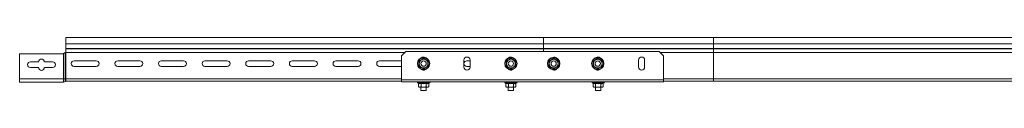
# Model space of a CAD drawing. Header units: millimetres. Extents: x -6 to 5206, y -8403 to -276.
# Tile 50 of 65: x -6 to 1122, y -336 to -276. Entities that reach past the tile are written whole.
import ezdxf

# ---------------------------------------------------------------- set-up
doc = ezdxf.new("R2010")
doc.units = ezdxf.units.MM

msp = doc.modelspace()

# ---------------------------------------------------------------- linework, layer by layer
at = {"color": 7, "linetype": 'Continuous', "lineweight": 15}
for p, q in [((593.6, -275.5), (46.6, -275.5)), ((46.6, -275.5), (46.6, -283)), ((788.6, -275.5), (593.6, -275.5)), ((593.6, -283), (593.6, -275.5)), ((1394.3, -275.5), (788.6, -275.5)), ((45.8, -323.1), (45.8, -293.1)), ((46.2, -293), (46.6, -293)), ((46.6, -283), (593.6, -283)), ((46.6, -283), (46.6, -288.3)), ((46.6, -288.7), (46.6, -288.3)), ((46.6, -288.3), (593.6, -288.3)), ((46.6, -288.7), (46.6, -292.5)), ((46.6, -288.7), (593.6, -288.7)), ((46.6, -323.1), (46.6, -293)), ((436.1, -291.5), (431.1, -296.5)), ((726.1, -291.5), (436.1, -291.5)), ((593.6, -288.3), (593.6, -283)), ((788.6, -283), (593.6, -283)), ((593.6, -288.7), (593.6, -288.3)), ((788.6, -288.3), (593.6, -288.3)), ((593.6, -291.5), (593.6, -288.7)), ((788.6, -288.7), (593.6, -288.7)), ((731.1, -296.5), (726.1, -291.5)), ((788.6, -283), (788.6, -288.3)), ((1390.8, -283), (788.6, -283)), ((788.6, -288.3), (788.6, -288.7)), ((1390.6, -288.3), (788.6, -288.3)), ((788.6, -288.7), (788.6, -292.8)), ((1390.3, -288.7), (788.6, -288.7)), ((1388.6, -292.8), (788.6, -292.8)), ((788.6, -292.8), (788.6, -323.1)), ((42.8, -294.2), (-6.4, -294.2)), ((-6.4, -294.2), (-6.4, -323.1)), ((5.9, -303.5), (15.4, -303.5)), ((21.9, -303.5), (31.4, -303.5)), ((44, -294), (44.5, -293.6)), ((44, -323.1), (44, -294)), ((55.9, -302.3), (81.4, -302.3)), ((105.9, -302.3), (131.4, -302.3)), ((155.9, -302.3), (181.4, -302.3)), ((205.9, -302.3), (231.4, -302.3)), ((255.9, -302.3), (281.4, -302.3)), ((305.9, -302.3), (331.4, -302.3)), ((355.9, -302.3), (381.4, -302.3)), ((405.9, -302.3), (431.1, -302.3)), ((431.1, -324), (431.1, -296.5)), ((502.6, -309.5), (502.6, -301.5)), ((505.9, -302.3), (509.6, -302.3)), ((509.6, -301.5), (509.6, -309.5)), ((702.6, -309.5), (702.6, -301.5)), ((709.6, -301.5), (709.6, -309.5)), ((731.1, -324), (731.1, -296.5)), ((15.4, -310), (5.9, -310)), ((31.4, -310), (21.9, -310)), ((81.4, -308.8), (55.9, -308.8)), ((131.4, -308.8), (105.9, -308.8)), ((181.4, -308.8), (155.9, -308.8)), ((231.4, -308.8), (205.9, -308.8)), ((281.4, -308.8), (255.9, -308.8)), ((331.4, -308.8), (305.9, -308.8)), ((381.4, -308.8), (355.9, -308.8)), ((431.1, -308.8), (405.9, -308.8)), ((509.6, -308.8), (505.9, -308.8)), ((-6.4, -323.1), (44, -323.1)), ((-6.4, -323.1), (-6.4, -326.7)), ((-6.4, -326.7), (44, -326.7)), ((44, -326.7), (44, -323.1)), ((44, -323.1), (45.8, -323.1)), ((45.8, -325.9), (45.8, -323.1)), ((45.8, -323.1), (46.6, -323.1)), ((46.6, -323.1), (46.6, -325.5)), ((46.6, -325.5), (431.1, -325.5)), ((731.1, -324), (431.1, -324)), ((431.1, -326.5), (431.1, -324)), ((731.1, -326.5), (431.1, -326.5)), ((731.1, -326.5), (731.1, -324)), ((788.6, -325.5), (731.1, -325.5)), ((788.6, -323.1), (788.6, -325.5)), ((1388.4, -325.5), (788.6, -325.5)), ((449.7, -327.6), (450.3, -327.9)), ((450.6, -328.3), (450.6, -331.9)), ((450.6, -331.9), (451.4, -332.5)), ((451.4, -332.5), (452.1, -332.5)), ((456.4, -332.5), (452.1, -332.5)), ((453.4, -332.5), (453.4, -336.3)), ((453.4, -336.3), (459.4, -336.3)), ((453.5, -328.3), (453.5, -331.9)), ((456.4, -332.5), (460.7, -332.5)), ((459.3, -328.3), (459.3, -331.9)), ((459.4, -336.3), (459.4, -332.5)), ((460.7, -332.5), (461.4, -332.5)), ((461.4, -332.5), (462.2, -331.9)), ((462.2, -328.3), (462.2, -331.9)), ((462.5, -327.9), (463.1, -327.6)), ((549.7, -327.6), (550.3, -327.9)), ((550.6, -328.3), (550.6, -331.9)), ((550.6, -331.9), (551.4, -332.5)), ((551.4, -332.5), (552.1, -332.5)), ((556.4, -332.5), (552.1, -332.5)), ((553.4, -332.5), (553.4, -336.3)), ((553.4, -336.3), (559.4, -336.3)), ((553.5, -328.3), (553.5, -331.9)), ((556.4, -332.5), (560.7, -332.5)), ((559.3, -328.3), (559.3, -331.9)), ((559.4, -336.3), (559.4, -332.5)), ((560.7, -332.5), (561.4, -332.5)), ((561.4, -332.5), (562.2, -331.9)), ((562.2, -328.3), (562.2, -331.9)), ((562.5, -327.9), (563.1, -327.6)), ((649.7, -327.6), (650.3, -327.9)), ((650.6, -328.3), (650.6, -331.9)), ((650.6, -331.9), (651.4, -332.5)), ((651.4, -332.5), (652.1, -332.5)), ((656.4, -332.5), (652.1, -332.5)), ((653.4, -332.5), (653.4, -336.3)), ((653.4, -336.3), (659.4, -336.3)), ((653.5, -328.3), (653.5, -331.9)), ((656.4, -332.5), (660.7, -332.5)), ((659.3, -328.3), (659.3, -331.9)), ((659.4, -336.3), (659.4, -332.5)), ((660.7, -332.5), (661.4, -332.5)), ((661.4, -332.5), (662.2, -331.9)), ((662.2, -328.3), (662.2, -331.9)), ((662.5, -327.9), (663.1, -327.6))]:
    msp.add_line(p, q, dxfattribs=at)
at = {"color": 8, "linetype": 'Continuous', "lineweight": 15}
for p, q in [((788.6, -275.5), (788.6, -283)), ((46.6, -292.8), (434.9, -292.8)), ((788.6, -292.8), (727.4, -292.8)), ((46.6, -323.1), (431.1, -323.1)), ((788.6, -323.1), (731.1, -323.1)), ((1387.4, -323.1), (788.6, -323.1)), ((456.4, -327.6), (449.7, -327.6)), ((463.1, -327.6), (456.4, -327.6)), ((556.4, -327.6), (549.7, -327.6)), ((563.1, -327.6), (556.4, -327.6)), ((656.4, -327.6), (649.7, -327.6)), ((663.1, -327.6), (656.4, -327.6))]:
    msp.add_line(p, q, dxfattribs=at)
at = {"color": 7, "linetype": 'Continuous', "lineweight": 15}
for centre, radius in [((456.4, -305.5), 7.1), ((456.4, -305.5), 6.73), ((456.4, -305.5), 3), ((556.4, -305.5), 7.1), ((556.4, -305.5), 6.73), ((556.4, -305.5), 3), ((605.4, -305.5), 7.1), ((605.4, -305.5), 6.73), ((605.4, -305.5), 3), ((655.9, -305.5), 7.1), ((655.9, -305.5), 6.73), ((655.9, -305.5), 3)]:
    msp.add_circle(centre, radius, dxfattribs=at)
for centre, radius, start, end in [((46.1, -292.5), 0.5, 270.1406, 328.6677), ((5.9, -306.7), 3.25, 90, 270), ((18.6, -303.5), 3.25, 0, 180), ((31.4, -306.7), 3.25, 270, 90), ((42.8, -291.6), 2.6, 270, 295.8039), ((55.9, -305.5), 3.25, 90, 270), ((81.4, -305.5), 3.25, 270, 90), ((105.9, -305.5), 3.25, 90, 270), ((131.4, -305.5), 3.25, 270, 90), ((155.9, -305.5), 3.25, 90, 270), ((181.4, -305.5), 3.25, 270, 90), ((205.9, -305.5), 3.25, 90, 270), ((231.4, -305.5), 3.25, 270, 90), ((255.9, -305.5), 3.25, 90, 270), ((281.4, -305.5), 3.25, 270, 90), ((305.9, -305.5), 3.25, 90, 270), ((331.4, -305.5), 3.25, 270, 90), ((355.9, -305.5), 3.25, 90, 270), ((381.4, -305.5), 3.25, 270, 90), ((405.9, -305.5), 3.25, 90, 270), ((456.4, -305.5), 5, 120, 180), ((456.1, -301.5), 3.5, 55.5437, 131.6089), ((456.4, -305.5), 5, 60, 120), ((456.4, -305.5), 5, 0, 60), ((506.1, -301.5), 3.5, 0, 180), ((505.9, -305.5), 3.25, 90, 270), ((556.4, -305.5), 5, 120, 180), ((556.1, -301.5), 3.5, 55.5437, 131.609), ((556.4, -305.5), 5, 60, 120), ((556.4, -305.5), 5, 0, 60), ((605.4, -305.5), 5, 120, 180), ((605.4, -305.5), 5, 60, 120), ((606.1, -301.5), 3.5, 38.6798, 120.0809), ((605.4, -305.5), 5, 0, 60), ((655.9, -305.5), 5, 120, 180), ((655.9, -305.5), 5, 60, 120), ((656.1, -301.5), 3.5, 48.391, 124.4563), ((655.9, -305.5), 5, 0, 60), ((706.1, -301.5), 3.5, 0, 180), ((18.6, -310), 3.25, 180, 360), ((456.4, -305.5), 5, 180, 240), ((456.1, -309.5), 3.5, 228.3909, 304.4564), ((456.4, -305.5), 5, 240, 300), ((456.4, -305.5), 5, 300, 0), ((506.1, -309.5), 3.5, 180, 0), ((556.4, -305.5), 5, 180, 240), ((556.1, -309.5), 3.5, 228.391, 304.4563), ((556.4, -305.5), 5, 240, 300), ((556.4, -305.5), 5, 300, 0), ((605.4, -305.5), 5, 180, 240), ((605.4, -305.5), 5, 240, 300), ((606.1, -309.5), 3.5, 239.9191, 321.3202), ((605.4, -305.5), 5, 300, 0), ((655.9, -305.5), 5, 180, 240), ((655.9, -305.5), 5, 240, 300), ((656.1, -309.5), 3.5, 235.5437, 311.609), ((655.9, -305.5), 5, 300, 0), ((706.1, -309.5), 3.5, 180, 0), ((44, -324.3), 2.4, 270, 318.1897), ((46.6, -326.7), 1.2, 90, 138.1897), ((449.9, -327.1), 0.567, 90, 250), ((462.9, -327.1), 0.567, 290, 90), ((549.9, -327.1), 0.567, 90, 250), ((562.9, -327.1), 0.567, 290, 90), ((649.9, -327.1), 0.567, 90, 250), ((662.9, -327.1), 0.567, 290, 90)]:
    msp.add_arc(centre, radius, start, end, dxfattribs=at)
for points, knots in [([(44.5, -293.6), (44.7, -293.5), (45, -293.3), (45.5, -293.1), (45.7, -293.1), (45.8, -293.1)], [0, 0, 0, 0, 0.415393, 0.827766, 1, 1, 1, 1]), ([(45.8, -293.1), (45.8, -293.1), (46, -293), (46.1, -293), (46.2, -293)], [0, 0, 0, 0, 0.782747, 1, 1, 1, 1]), ([(46.6, -292.8), (46.6, -292.8), (46.6, -292.7), (46.6, -292.6), (46.6, -292.5)], [0, 0, 0, 0, 0.614409, 1, 1, 1, 1]), ([(451.1, -302.5), (451.3, -302.4), (452.4, -301.8), (454.2, -300.8), (455.7, -299.9), (456.4, -299.5)], [0, 0, 0, 0, 0.118081, 0.59225, 1, 1, 1, 1]), ([(451.1, -308.6), (451.1, -308.3), (451.2, -307.6), (451.2, -306.4), (451.2, -305), (451.2, -303.7), (451.1, -302.9), (451.1, -302.5)], [0, 0, 0, 0, 0.117986, 0.354132, 0.592326, 0.795595, 1, 1, 1, 1]), ([(451.1, -302.5), (451.1, -302.5), (451.2, -302.5), (451.2, -302.6), (451.3, -302.6), (451.4, -302.6), (451.4, -302.7), (451.4, -302.7)], [0, 0, 0, 0, 0.008097, 0.267523, 0.528582, 0.763862, 1, 1, 1, 1]), ([(451.4, -302.7), (452.1, -302.2), (453, -301.8), (453.8, -301.3), (453.9, -301.2)], [0, 0, 0, 0, 0.896056, 1, 1, 1, 1]), ([(451.4, -305.5), (451.4, -305.4), (451.4, -304.4), (451.4, -303.5), (451.4, -302.7), (451.4, -302.7)], [0, 0, 0, 0, 0.148488, 0.96557, 1, 1, 1, 1]), ([(453.9, -301.2), (454.6, -300.8), (455.4, -300.3), (456.2, -299.9), (456.4, -299.8)], [0, 0, 0, 0, 0.8014586, 1, 1, 1, 1]), ([(456.4, -299.5), (456.4, -299.5), (456.4, -299.5), (456.4, -299.6), (456.4, -299.7), (456.4, -299.8), (456.4, -299.8), (456.4, -299.8)], [0, 0, 0, 0, 0.007931, 0.267532, 0.528551, 0.763843, 1, 1, 1, 1]), ([(456.4, -299.5), (456.6, -299.6), (457.6, -300.2), (459.4, -301.2), (460.9, -302.1), (461.6, -302.5)], [0, 0, 0, 0, 0.118087, 0.592256, 1, 1, 1, 1]), ([(456.4, -299.8), (457.1, -300.2), (458, -300.7), (458.8, -301.2), (458.9, -301.2)], [0, 0, 0, 0, 0.8960467, 1, 1, 1, 1]), ([(458.9, -301.2), (459.6, -301.6), (460.4, -302.1), (461.2, -302.6), (461.4, -302.7)], [0, 0, 0, 0, 0.801457, 1, 1, 1, 1]), ([(461.4, -302.7), (461.4, -302.7), (461.4, -302.6), (461.5, -302.6), (461.5, -302.6), (461.6, -302.5), (461.6, -302.5), (461.6, -302.5)], [0, 0, 0, 0, 0.236176, 0.471492, 0.732446, 0.992094, 1, 1, 1, 1]), ([(461.4, -305.5), (461.4, -305.4), (461.4, -304.4), (461.4, -303.5), (461.4, -302.7), (461.4, -302.7)], [0, 0, 0, 0, 0.148488, 0.96557, 1, 1, 1, 1]), ([(461.6, -302.5), (461.6, -302.7), (461.6, -303.9), (461.6, -306), (461.6, -307.8), (461.6, -308.6)], [0, 0, 0, 0, 0.118082, 0.592258, 1, 1, 1, 1]), ([(551.1, -302.5), (551.3, -302.4), (552.4, -301.8), (554.2, -300.8), (555.7, -299.9), (556.4, -299.5)], [0, 0, 0, 0, 0.118081, 0.59225, 1, 1, 1, 1]), ([(551.1, -308.6), (551.1, -308.3), (551.2, -307.6), (551.2, -306.4), (551.2, -305), (551.2, -303.7), (551.1, -302.9), (551.1, -302.5)], [0, 0, 0, 0, 0.117986, 0.354132, 0.592326, 0.795595, 1, 1, 1, 1]), ([(551.1, -302.5), (551.1, -302.5), (551.2, -302.5), (551.2, -302.6), (551.3, -302.6), (551.4, -302.6), (551.4, -302.7), (551.4, -302.7)], [0, 0, 0, 0, 0.007906, 0.267531, 0.52861, 0.763808, 1, 1, 1, 1]), ([(551.4, -302.7), (552.1, -302.2), (553, -301.8), (553.8, -301.3), (553.9, -301.2)], [0, 0, 0, 0, 0.896056, 1, 1, 1, 1]), ([(551.4, -305.5), (551.4, -305.4), (551.4, -304.4), (551.4, -303.5), (551.4, -302.7), (551.4, -302.7)], [0, 0, 0, 0, 0.148488, 0.96557, 1, 1, 1, 1]), ([(553.9, -301.2), (554.6, -300.8), (555.4, -300.3), (556.2, -299.9), (556.4, -299.8)], [0, 0, 0, 0, 0.8014586, 1, 1, 1, 1]), ([(556.4, -299.5), (556.4, -299.5), (556.4, -299.5), (556.4, -299.6), (556.4, -299.7), (556.4, -299.8), (556.4, -299.8), (556.4, -299.8)], [0, 0, 0, 0, 0.007931, 0.267532, 0.528551, 0.763843, 1, 1, 1, 1]), ([(556.4, -299.5), (556.6, -299.6), (557.6, -300.2), (559.4, -301.2), (560.9, -302.1), (561.6, -302.5)], [0, 0, 0, 0, 0.118087, 0.592256, 1, 1, 1, 1]), ([(556.4, -299.8), (557.1, -300.2), (558, -300.7), (558.8, -301.2), (558.9, -301.2)], [0, 0, 0, 0, 0.8960467, 1, 1, 1, 1]), ([(558.9, -301.2), (559.6, -301.6), (560.4, -302.1), (561.2, -302.6), (561.4, -302.7)], [0, 0, 0, 0, 0.801457, 1, 1, 1, 1]), ([(561.4, -302.7), (561.4, -302.7), (561.4, -302.6), (561.5, -302.6), (561.5, -302.6), (561.6, -302.5), (561.6, -302.5), (561.6, -302.5)], [0, 0, 0, 0, 0.236164, 0.471371, 0.732459, 0.992094, 1, 1, 1, 1]), ([(561.4, -305.5), (561.4, -305.4), (561.4, -304.4), (561.4, -303.5), (561.4, -302.7), (561.4, -302.7)], [0, 0, 0, 0, 0.148488, 0.96557, 1, 1, 1, 1]), ([(561.6, -302.5), (561.6, -302.7), (561.6, -303.9), (561.6, -306), (561.6, -307.8), (561.6, -308.6)], [0, 0, 0, 0, 0.118082, 0.592258, 1, 1, 1, 1]), ([(600.1, -302.5), (600.3, -302.4), (601.4, -301.8), (603.2, -300.8), (604.7, -299.9), (605.4, -299.5)], [0, 0, 0, 0, 0.118083, 0.592259, 1, 1, 1, 1]), ([(600.1, -308.6), (600.1, -308.3), (600.2, -307.6), (600.2, -306.4), (600.2, -305), (600.2, -303.7), (600.1, -302.9), (600.1, -302.5)], [0, 0, 0, 0, 0.1179863, 0.3541324, 0.5923256, 0.7955952, 1, 1, 1, 1]), ([(600.1, -302.5), (600.1, -302.5), (600.2, -302.5), (600.2, -302.6), (600.3, -302.6), (600.4, -302.6), (600.4, -302.7), (600.4, -302.7)], [0, 0, 0, 0, 0.007906, 0.267541, 0.528629, 0.763836, 1, 1, 1, 1]), ([(600.4, -302.7), (601.1, -302.2), (602, -301.8), (602.8, -301.3), (602.9, -301.2)], [0, 0, 0, 0, 0.8960245, 1, 1, 1, 1]), ([(600.4, -305.5), (600.4, -305.4), (600.4, -304.4), (600.4, -303.5), (600.4, -302.7), (600.4, -302.7)], [0, 0, 0, 0, 0.148488, 0.96557, 1, 1, 1, 1]), ([(602.9, -301.2), (603.6, -300.8), (604.4, -300.3), (605.2, -299.9), (605.4, -299.8)], [0, 0, 0, 0, 0.801485, 1, 1, 1, 1]), ([(605.4, -299.5), (605.4, -299.5), (605.4, -299.5), (605.4, -299.6), (605.4, -299.7), (605.4, -299.8), (605.4, -299.8), (605.4, -299.8)], [0, 0, 0, 0, 0.007931, 0.267532, 0.528551, 0.763843, 1, 1, 1, 1]), ([(605.4, -299.5), (605.6, -299.6), (606.6, -300.2), (608.4, -301.2), (609.9, -302.1), (610.6, -302.5)], [0, 0, 0, 0, 0.118085, 0.592263, 1, 1, 1, 1]), ([(605.4, -299.8), (606.1, -300.2), (607, -300.7), (607.8, -301.2), (607.9, -301.2)], [0, 0, 0, 0, 0.8960154, 1, 1, 1, 1]), ([(607.9, -301.2), (608.6, -301.6), (609.4, -302.1), (610.2, -302.6), (610.4, -302.7)], [0, 0, 0, 0, 0.801483, 1, 1, 1, 1]), ([(610.4, -302.7), (610.4, -302.7), (610.4, -302.6), (610.5, -302.6), (610.5, -302.6), (610.6, -302.5), (610.6, -302.5), (610.6, -302.5)], [0, 0, 0, 0, 0.236192, 0.47139, 0.732469, 0.992094, 1, 1, 1, 1]), ([(610.4, -305.5), (610.4, -305.4), (610.4, -304.4), (610.4, -303.5), (610.4, -302.7), (610.4, -302.7)], [0, 0, 0, 0, 0.148488, 0.96557, 1, 1, 1, 1]), ([(610.6, -302.5), (610.6, -302.7), (610.6, -303.9), (610.6, -306), (610.6, -307.8), (610.6, -308.6)], [0, 0, 0, 0, 0.118082, 0.592258, 1, 1, 1, 1]), ([(650.6, -302.5), (650.8, -302.4), (651.9, -301.8), (653.7, -300.8), (655.2, -299.9), (655.9, -299.5)], [0, 0, 0, 0, 0.118083, 0.592259, 1, 1, 1, 1]), ([(650.6, -308.6), (650.6, -308.3), (650.7, -307.6), (650.7, -306.4), (650.7, -305), (650.7, -303.7), (650.6, -302.9), (650.6, -302.5)], [0, 0, 0, 0, 0.117986, 0.354132, 0.592326, 0.795595, 1, 1, 1, 1]), ([(650.6, -302.5), (650.6, -302.5), (650.7, -302.5), (650.7, -302.6), (650.8, -302.6), (650.9, -302.6), (650.9, -302.7), (650.9, -302.7)], [0, 0, 0, 0, 0.007906, 0.267554, 0.528508, 0.763824, 1, 1, 1, 1]), ([(650.9, -302.7), (651.6, -302.2), (652.5, -301.8), (653.3, -301.3), (653.4, -301.2)], [0, 0, 0, 0, 0.8960245, 1, 1, 1, 1]), ([(650.9, -305.5), (650.9, -305.4), (650.9, -304.4), (650.9, -303.5), (650.9, -302.7), (650.9, -302.7)], [0, 0, 0, 0, 0.148488, 0.96557, 1, 1, 1, 1]), ([(653.4, -301.2), (654.1, -300.8), (654.9, -300.3), (655.7, -299.9), (655.9, -299.8)], [0, 0, 0, 0, 0.801485, 1, 1, 1, 1]), ([(655.9, -299.5), (655.9, -299.5), (655.9, -299.5), (655.9, -299.6), (655.9, -299.7), (655.9, -299.8), (655.9, -299.8), (655.9, -299.8)], [0, 0, 0, 0, 0.007931, 0.267532, 0.528551, 0.763843, 1, 1, 1, 1]), ([(655.9, -299.5), (656.1, -299.6), (657.1, -300.2), (658.9, -301.2), (660.4, -302.1), (661.1, -302.5)], [0, 0, 0, 0, 0.118085, 0.592263, 1, 1, 1, 1]), ([(655.9, -299.8), (656.6, -300.2), (657.5, -300.7), (658.3, -301.2), (658.4, -301.2)], [0, 0, 0, 0, 0.8960154, 1, 1, 1, 1]), ([(658.4, -301.2), (659.1, -301.6), (659.9, -302.1), (660.7, -302.6), (660.9, -302.7)], [0, 0, 0, 0, 0.801483, 1, 1, 1, 1]), ([(660.9, -302.7), (660.9, -302.7), (660.9, -302.6), (661, -302.6), (661, -302.6), (661.1, -302.5), (661.1, -302.5), (661.1, -302.5)], [0, 0, 0, 0, 0.236138, 0.471418, 0.732477, 0.991903, 1, 1, 1, 1]), ([(660.9, -305.5), (660.9, -305.4), (660.9, -304.4), (660.9, -303.5), (660.9, -302.7), (660.9, -302.7)], [0, 0, 0, 0, 0.148488, 0.96557, 1, 1, 1, 1]), ([(661.1, -302.5), (661.1, -302.7), (661.1, -303.9), (661.1, -306), (661.1, -307.8), (661.1, -308.6)], [0, 0, 0, 0, 0.118082, 0.592258, 1, 1, 1, 1]), ([(451.1, -308.6), (451.1, -308.6), (451.2, -308.6), (451.2, -308.5), (451.3, -308.5), (451.4, -308.4), (451.4, -308.4), (451.4, -308.4)], [0, 0, 0, 0, 0.008043, 0.267521, 0.528581, 0.763861, 1, 1, 1, 1]), ([(456.4, -311.6), (456.2, -311.5), (455.2, -310.9), (453.4, -309.9), (451.9, -309), (451.1, -308.6)], [0, 0, 0, 0, 0.118085, 0.592263, 1, 1, 1, 1]), ([(451.4, -308.4), (451.4, -308.2), (451.4, -307.3), (451.4, -306.3), (451.4, -305.5)], [0, 0, 0, 0, 0.263256, 1, 1, 1, 1]), ([(453.9, -309.9), (453.2, -309.5), (452.4, -309), (451.6, -308.5), (451.4, -308.4)], [0, 0, 0, 0, 0.801485, 1, 1, 1, 1]), ([(456.4, -311.3), (455.7, -310.9), (454.8, -310.4), (454, -309.9), (453.9, -309.9)], [0, 0, 0, 0, 0.8960245, 1, 1, 1, 1]), ([(461.6, -308.6), (461.4, -308.7), (460.4, -309.3), (458.6, -310.3), (457.1, -311.2), (456.4, -311.6)], [0, 0, 0, 0, 0.1180828, 0.5922644, 1, 1, 1, 1]), ([(458.9, -309.9), (458.2, -310.3), (457.4, -310.8), (456.6, -311.2), (456.4, -311.3)], [0, 0, 0, 0, 0.801483, 1, 1, 1, 1]), ([(456.4, -311.3), (456.4, -311.3), (456.4, -311.3), (456.4, -311.4), (456.4, -311.5), (456.4, -311.6), (456.4, -311.6), (456.4, -311.6)], [0, 0, 0, 0, 0.236187, 0.47143, 0.732458, 0.992069, 1, 1, 1, 1]), ([(461.4, -308.4), (460.7, -308.9), (459.8, -309.3), (459, -309.8), (458.9, -309.9)], [0, 0, 0, 0, 0.8960154, 1, 1, 1, 1]), ([(461.4, -308.4), (461.4, -308.2), (461.4, -307.3), (461.4, -306.3), (461.4, -305.5)], [0, 0, 0, 0, 0.263256, 1, 1, 1, 1]), ([(461.4, -308.4), (461.4, -308.4), (461.4, -308.4), (461.5, -308.5), (461.5, -308.5), (461.6, -308.6), (461.6, -308.6), (461.6, -308.6)], [0, 0, 0, 0, 0.236177, 0.471494, 0.732449, 0.99215, 1, 1, 1, 1]), ([(551.1, -308.6), (551.1, -308.6), (551.2, -308.6), (551.2, -308.5), (551.3, -308.5), (551.4, -308.4), (551.4, -308.4), (551.4, -308.4)], [0, 0, 0, 0, 0.00785, 0.267529, 0.528608, 0.763807, 1, 1, 1, 1]), ([(556.4, -311.6), (556.2, -311.5), (555.2, -310.9), (553.4, -309.9), (551.9, -309), (551.1, -308.6)], [0, 0, 0, 0, 0.118085, 0.592263, 1, 1, 1, 1]), ([(551.4, -308.4), (551.4, -308.2), (551.4, -307.3), (551.4, -306.3), (551.4, -305.5)], [0, 0, 0, 0, 0.263256, 1, 1, 1, 1]), ([(553.9, -309.9), (553.2, -309.5), (552.4, -309), (551.6, -308.5), (551.4, -308.4)], [0, 0, 0, 0, 0.801485, 1, 1, 1, 1]), ([(556.4, -311.3), (555.7, -310.9), (554.8, -310.4), (554, -309.9), (553.9, -309.9)], [0, 0, 0, 0, 0.8960245, 1, 1, 1, 1]), ([(561.6, -308.6), (561.4, -308.7), (560.4, -309.3), (558.6, -310.3), (557.1, -311.2), (556.4, -311.6)], [0, 0, 0, 0, 0.1180828, 0.5922644, 1, 1, 1, 1]), ([(558.9, -309.9), (558.2, -310.3), (557.4, -310.8), (556.6, -311.2), (556.4, -311.3)], [0, 0, 0, 0, 0.801483, 1, 1, 1, 1]), ([(556.4, -311.3), (556.4, -311.3), (556.4, -311.3), (556.4, -311.4), (556.4, -311.5), (556.4, -311.6), (556.4, -311.6), (556.4, -311.6)], [0, 0, 0, 0, 0.236187, 0.47143, 0.732458, 0.992069, 1, 1, 1, 1]), ([(561.4, -308.4), (560.7, -308.9), (559.8, -309.3), (559, -309.8), (558.9, -309.9)], [0, 0, 0, 0, 0.8960154, 1, 1, 1, 1]), ([(561.4, -308.4), (561.4, -308.2), (561.4, -307.3), (561.4, -306.3), (561.4, -305.5)], [0, 0, 0, 0, 0.263256, 1, 1, 1, 1]), ([(561.4, -308.4), (561.4, -308.4), (561.4, -308.4), (561.5, -308.5), (561.5, -308.5), (561.6, -308.6), (561.6, -308.6), (561.6, -308.6)], [0, 0, 0, 0, 0.236165, 0.471372, 0.732462, 0.99215, 1, 1, 1, 1]), ([(600.1, -308.6), (600.1, -308.6), (600.2, -308.6), (600.2, -308.5), (600.3, -308.5), (600.4, -308.4), (600.4, -308.4), (600.4, -308.4)], [0, 0, 0, 0, 0.00785, 0.267538, 0.528628, 0.763835, 1, 1, 1, 1]), ([(605.4, -311.6), (605.2, -311.5), (604.2, -310.9), (602.4, -309.9), (600.9, -309), (600.1, -308.6)], [0, 0, 0, 0, 0.118087, 0.592256, 1, 1, 1, 1]), ([(600.4, -308.4), (600.4, -308.2), (600.4, -307.3), (600.4, -306.3), (600.4, -305.5)], [0, 0, 0, 0, 0.263256, 1, 1, 1, 1]), ([(602.9, -309.9), (602.2, -309.5), (601.4, -309), (600.6, -308.5), (600.4, -308.4)], [0, 0, 0, 0, 0.8014586, 1, 1, 1, 1]), ([(605.4, -311.3), (604.7, -310.9), (603.8, -310.4), (603, -309.9), (602.9, -309.9)], [0, 0, 0, 0, 0.896056, 1, 1, 1, 1]), ([(610.6, -308.6), (610.4, -308.7), (609.4, -309.3), (607.6, -310.3), (606.1, -311.2), (605.4, -311.6)], [0, 0, 0, 0, 0.118081, 0.592254, 1, 1, 1, 1]), ([(607.9, -309.9), (607.2, -310.3), (606.4, -310.8), (605.6, -311.2), (605.4, -311.3)], [0, 0, 0, 0, 0.801457, 1, 1, 1, 1]), ([(605.4, -311.3), (605.4, -311.3), (605.4, -311.3), (605.4, -311.4), (605.4, -311.5), (605.4, -311.6), (605.4, -311.6), (605.4, -311.6)], [0, 0, 0, 0, 0.236187, 0.47143, 0.732458, 0.992069, 1, 1, 1, 1]), ([(610.4, -308.4), (609.7, -308.9), (608.8, -309.3), (608, -309.8), (607.9, -309.9)], [0, 0, 0, 0, 0.8960467, 1, 1, 1, 1]), ([(610.4, -308.4), (610.4, -308.2), (610.4, -307.3), (610.4, -306.3), (610.4, -305.5)], [0, 0, 0, 0, 0.263256, 1, 1, 1, 1]), ([(610.4, -308.4), (610.4, -308.4), (610.4, -308.4), (610.5, -308.5), (610.5, -308.5), (610.6, -308.6), (610.6, -308.6), (610.6, -308.6)], [0, 0, 0, 0, 0.236193, 0.471392, 0.732471, 0.99215, 1, 1, 1, 1]), ([(650.6, -308.6), (650.6, -308.6), (650.7, -308.6), (650.7, -308.5), (650.8, -308.5), (650.9, -308.4), (650.9, -308.4), (650.9, -308.4)], [0, 0, 0, 0, 0.00785, 0.267551, 0.528506, 0.763823, 1, 1, 1, 1]), ([(655.9, -311.6), (655.7, -311.5), (654.7, -310.9), (652.9, -309.9), (651.4, -309), (650.6, -308.6)], [0, 0, 0, 0, 0.118087, 0.592256, 1, 1, 1, 1]), ([(650.9, -308.4), (650.9, -308.2), (650.9, -307.3), (650.9, -306.3), (650.9, -305.5)], [0, 0, 0, 0, 0.263256, 1, 1, 1, 1]), ([(653.4, -309.9), (652.7, -309.5), (651.9, -309), (651.1, -308.5), (650.9, -308.4)], [0, 0, 0, 0, 0.8014586, 1, 1, 1, 1]), ([(655.9, -311.3), (655.2, -310.9), (654.3, -310.4), (653.5, -309.9), (653.4, -309.9)], [0, 0, 0, 0, 0.896056, 1, 1, 1, 1]), ([(661.1, -308.6), (660.9, -308.7), (659.9, -309.3), (658.1, -310.3), (656.6, -311.2), (655.9, -311.6)], [0, 0, 0, 0, 0.118081, 0.592254, 1, 1, 1, 1]), ([(658.4, -309.9), (657.7, -310.3), (656.9, -310.8), (656.1, -311.2), (655.9, -311.3)], [0, 0, 0, 0, 0.801457, 1, 1, 1, 1]), ([(655.9, -311.3), (655.9, -311.3), (655.9, -311.3), (655.9, -311.4), (655.9, -311.5), (655.9, -311.6), (655.9, -311.6), (655.9, -311.6)], [0, 0, 0, 0, 0.236187, 0.47143, 0.732458, 0.992069, 1, 1, 1, 1]), ([(660.9, -308.4), (660.2, -308.9), (659.3, -309.3), (658.5, -309.8), (658.4, -309.9)], [0, 0, 0, 0, 0.8960467, 1, 1, 1, 1]), ([(660.9, -308.4), (660.9, -308.2), (660.9, -307.3), (660.9, -306.3), (660.9, -305.5)], [0, 0, 0, 0, 0.263256, 1, 1, 1, 1]), ([(660.9, -308.4), (660.9, -308.4), (660.9, -308.4), (661, -308.5), (661, -308.5), (661.1, -308.6), (661.1, -308.6), (661.1, -308.6)], [0, 0, 0, 0, 0.236139, 0.471419, 0.732479, 0.991957, 1, 1, 1, 1]), ([(450.3, -327.9), (450.5, -327.9), (451.1, -328.1), (452.1, -328.3), (453, -328), (453.4, -327.9)], [0, 0, 0, 0, 0.118084, 0.592254, 1, 1, 1, 1]), ([(450.3, -327.9), (450.3, -327.9), (450.4, -327.9), (450.5, -327.9), (450.5, -328), (450.6, -328.1), (450.6, -328.2), (450.6, -328.3)], [0, 0, 0, 0, 0.00782, 0.267476, 0.528583, 0.763721, 1, 1, 1, 1]), ([(453.5, -328.3), (453, -328.4), (452.1, -328.7), (451.1, -328.4), (450.6, -328.3)], [0, 0, 0, 0, 0.492147, 1, 1, 1, 1]), ([(450.6, -331.9), (451, -332.2), (451.5, -332.5), (452, -332.5), (452.1, -332.5)], [0, 0, 0, 0, 0.8960302, 1, 1, 1, 1]), ([(452.1, -332.5), (452.5, -332.5), (453, -332.4), (453.4, -332), (453.5, -331.9)], [0, 0, 0, 0, 0.801462, 1, 1, 1, 1]), ([(453.4, -327.9), (453.6, -327.9), (454.8, -328.1), (456.8, -328.3), (458.6, -328), (459.4, -327.9)], [0, 0, 0, 0, 0.1180806, 0.5922576, 1, 1, 1, 1]), ([(453.5, -328.3), (453.5, -328.2), (453.5, -328.1), (453.5, -328), (453.4, -327.9), (453.4, -327.9), (453.4, -327.9), (453.4, -327.9)], [0, 0, 0, 0, 0.23629, 0.471433, 0.73252, 0.991999, 1, 1, 1, 1]), ([(459.3, -328.3), (458.3, -328.4), (456.4, -328.7), (454.5, -328.4), (453.5, -328.3)], [0, 0, 0, 0, 0.492158, 1, 1, 1, 1]), ([(456.4, -332.5), (456.3, -332.5), (455.3, -332.5), (454.3, -332.3), (453.5, -332), (453.5, -331.9)], [0, 0, 0, 0, 0.148488, 0.9655886, 1, 1, 1, 1]), ([(459.3, -331.9), (459, -332), (458.1, -332.4), (457.1, -332.5), (456.4, -332.5)], [0, 0, 0, 0, 0.2632757, 1, 1, 1, 1]), ([(459.3, -328.3), (459.3, -328.2), (459.3, -328.1), (459.3, -328), (459.4, -327.9), (459.4, -327.9), (459.4, -327.9), (459.4, -327.9)], [0, 0, 0, 0, 0.23629, 0.471433, 0.73252, 0.991999, 1, 1, 1, 1]), ([(462.2, -328.3), (461.7, -328.4), (460.7, -328.7), (459.8, -328.4), (459.3, -328.3)], [0, 0, 0, 0, 0.492152, 1, 1, 1, 1]), ([(459.3, -331.9), (459.7, -332.2), (460.2, -332.5), (460.7, -332.5), (460.7, -332.5)], [0, 0, 0, 0, 0.8960302, 1, 1, 1, 1]), ([(459.4, -327.9), (459.5, -327.9), (460.1, -328.1), (461.1, -328.3), (462, -328), (462.5, -327.9)], [0, 0, 0, 0, 0.11808, 0.592259, 1, 1, 1, 1]), ([(460.7, -332.5), (461.1, -332.5), (461.6, -332.4), (462.1, -332), (462.2, -331.9)], [0, 0, 0, 0, 0.801477, 1, 1, 1, 1]), ([(462.2, -328.3), (462.2, -328.2), (462.2, -328.1), (462.2, -328), (462.3, -327.9), (462.4, -327.9), (462.5, -327.9), (462.5, -327.9)], [0, 0, 0, 0, 0.236308, 0.471433, 0.732525, 0.991958, 1, 1, 1, 1]), ([(550.3, -327.9), (550.5, -327.9), (551.1, -328.1), (552.1, -328.3), (553, -328), (553.4, -327.9)], [0, 0, 0, 0, 0.118084, 0.592254, 1, 1, 1, 1]), ([(550.3, -327.9), (550.3, -327.9), (550.4, -327.9), (550.5, -327.9), (550.5, -328), (550.6, -328.1), (550.6, -328.2), (550.6, -328.3)], [0, 0, 0, 0, 0.00782, 0.267476, 0.528583, 0.763721, 1, 1, 1, 1]), ([(553.5, -328.3), (553, -328.4), (552.1, -328.7), (551.1, -328.4), (550.6, -328.3)], [0, 0, 0, 0, 0.492147, 1, 1, 1, 1]), ([(550.6, -331.9), (551, -332.2), (551.5, -332.5), (552, -332.5), (552.1, -332.5)], [0, 0, 0, 0, 0.8960302, 1, 1, 1, 1]), ([(552.1, -332.5), (552.5, -332.5), (553, -332.4), (553.4, -332), (553.5, -331.9)], [0, 0, 0, 0, 0.801462, 1, 1, 1, 1]), ([(553.4, -327.9), (553.6, -327.9), (554.8, -328.1), (556.8, -328.3), (558.6, -328), (559.4, -327.9)], [0, 0, 0, 0, 0.1180806, 0.5922576, 1, 1, 1, 1]), ([(553.5, -328.3), (553.5, -328.2), (553.5, -328.1), (553.5, -328), (553.4, -327.9), (553.4, -327.9), (553.4, -327.9), (553.4, -327.9)], [0, 0, 0, 0, 0.236291, 0.471435, 0.732523, 0.992108, 1, 1, 1, 1]), ([(559.3, -328.3), (558.3, -328.4), (556.4, -328.7), (554.5, -328.4), (553.5, -328.3)], [0, 0, 0, 0, 0.492148, 1, 1, 1, 1]), ([(556.4, -332.5), (556.3, -332.5), (555.3, -332.5), (554.3, -332.3), (553.5, -332), (553.5, -331.9)], [0, 0, 0, 0, 0.148488, 0.9655886, 1, 1, 1, 1]), ([(559.3, -331.9), (559, -332), (558.1, -332.4), (557.1, -332.5), (556.4, -332.5)], [0, 0, 0, 0, 0.263248, 1, 1, 1, 1]), ([(559.3, -328.3), (559.3, -328.2), (559.3, -328.1), (559.3, -328), (559.4, -327.9), (559.4, -327.9), (559.4, -327.9), (559.4, -327.9)], [0, 0, 0, 0, 0.236306, 0.471444, 0.732525, 0.991999, 1, 1, 1, 1]), ([(562.2, -328.3), (561.7, -328.4), (560.7, -328.7), (559.8, -328.4), (559.3, -328.3)], [0, 0, 0, 0, 0.492147, 1, 1, 1, 1]), ([(559.3, -331.9), (559.7, -332.2), (560.2, -332.5), (560.7, -332.5), (560.7, -332.5)], [0, 0, 0, 0, 0.89605, 1, 1, 1, 1]), ([(559.4, -327.9), (559.5, -327.9), (560.1, -328.1), (561.1, -328.3), (562, -328), (562.5, -327.9)], [0, 0, 0, 0, 0.1180815, 0.592255, 1, 1, 1, 1]), ([(560.7, -332.5), (561.1, -332.5), (561.6, -332.4), (562.1, -332), (562.2, -331.9)], [0, 0, 0, 0, 0.8014814, 1, 1, 1, 1]), ([(562.2, -328.3), (562.2, -328.2), (562.2, -328.1), (562.2, -328), (562.3, -327.9), (562.4, -327.9), (562.5, -327.9), (562.5, -327.9)], [0, 0, 0, 0, 0.236279, 0.471417, 0.732524, 0.99218, 1, 1, 1, 1]), ([(650.3, -327.9), (650.5, -327.9), (651.1, -328.1), (652.1, -328.3), (653, -328), (653.4, -327.9)], [0, 0, 0, 0, 0.118075, 0.59226, 1, 1, 1, 1]), ([(650.3, -327.9), (650.3, -327.9), (650.4, -327.9), (650.5, -327.9), (650.5, -328), (650.6, -328.1), (650.6, -328.2), (650.6, -328.3)], [0, 0, 0, 0, 0.00782, 0.267476, 0.528583, 0.763721, 1, 1, 1, 1]), ([(653.5, -328.3), (653, -328.4), (652.1, -328.7), (651.1, -328.4), (650.6, -328.3)], [0, 0, 0, 0, 0.492158, 1, 1, 1, 1]), ([(650.6, -331.9), (651, -332.2), (651.5, -332.5), (652, -332.5), (652.1, -332.5)], [0, 0, 0, 0, 0.8960302, 1, 1, 1, 1]), ([(652.1, -332.5), (652.5, -332.5), (653, -332.4), (653.4, -332), (653.5, -331.9)], [0, 0, 0, 0, 0.801462, 1, 1, 1, 1]), ([(653.4, -327.9), (653.6, -327.9), (654.8, -328.1), (656.8, -328.3), (658.6, -328), (659.4, -327.9)], [0, 0, 0, 0, 0.1181, 0.592257, 1, 1, 1, 1]), ([(653.5, -328.3), (653.5, -328.2), (653.5, -328.1), (653.5, -328), (653.4, -327.9), (653.4, -327.9), (653.4, -327.9), (653.4, -327.9)], [0, 0, 0, 0, 0.23627, 0.471393, 0.732542, 0.991999, 1, 1, 1, 1]), ([(659.3, -328.3), (658.3, -328.4), (656.4, -328.7), (654.5, -328.4), (653.5, -328.3)], [0, 0, 0, 0, 0.492148, 1, 1, 1, 1]), ([(656.4, -332.5), (656.3, -332.5), (655.3, -332.5), (654.3, -332.3), (653.5, -332), (653.5, -331.9)], [0, 0, 0, 0, 0.148454, 0.965587, 1, 1, 1, 1]), ([(659.3, -331.9), (659, -332), (658.1, -332.4), (657.1, -332.5), (656.4, -332.5)], [0, 0, 0, 0, 0.263237, 1, 1, 1, 1]), ([(659.3, -328.3), (659.3, -328.2), (659.3, -328.1), (659.3, -328), (659.4, -327.9), (659.4, -327.9), (659.4, -327.9), (659.4, -327.9)], [0, 0, 0, 0, 0.236291, 0.471435, 0.732523, 0.992108, 1, 1, 1, 1]), ([(662.2, -328.3), (661.7, -328.4), (660.7, -328.7), (659.8, -328.4), (659.3, -328.3)], [0, 0, 0, 0, 0.492147, 1, 1, 1, 1]), ([(659.3, -331.9), (659.7, -332.2), (660.2, -332.5), (660.7, -332.5), (660.7, -332.5)], [0, 0, 0, 0, 0.8960302, 1, 1, 1, 1]), ([(659.4, -327.9), (659.5, -327.9), (660.1, -328.1), (661.1, -328.3), (662, -328), (662.5, -327.9)], [0, 0, 0, 0, 0.11809, 0.592259, 1, 1, 1, 1]), ([(660.7, -332.5), (661.1, -332.5), (661.6, -332.4), (662.1, -332), (662.2, -331.9)], [0, 0, 0, 0, 0.801462, 1, 1, 1, 1]), ([(662.2, -328.3), (662.2, -328.2), (662.2, -328.1), (662.2, -328), (662.3, -327.9), (662.4, -327.9), (662.5, -327.9), (662.5, -327.9)], [0, 0, 0, 0, 0.236279, 0.471417, 0.732524, 0.99218, 1, 1, 1, 1])]:
    msp.add_open_spline(points, degree=3, knots=knots, dxfattribs=at)

doc.saveas('drawing.dxf')
